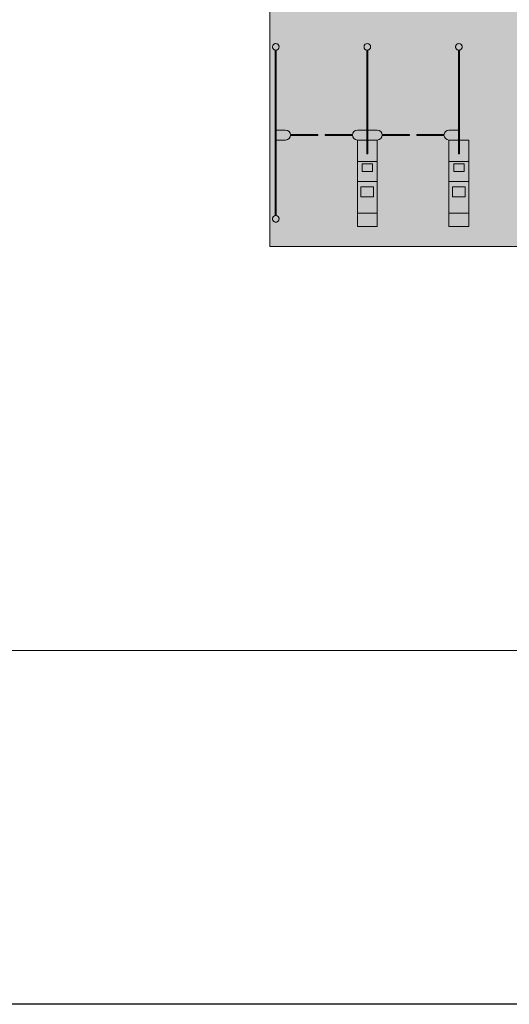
# Model space of a CAD drawing. Header units: millimetres. Extents: x 1110081 to 1268996, y -753649 to 3502.
# Tile 180 of 211: x 1191189 to 1195626, y -701976 to -693044. Entities that reach past the tile are written whole.
import ezdxf

# ---------------------------------------------------------------- set-up
doc = ezdxf.new("R2010")
doc.units = ezdxf.units.MM
for name, color, linetype, lineweight in [('A2', 6, 'Continuous', 9), ('A2-DOR', 1, 'Continuous', 9), ('A822Custom 1Custom 2Custom 3Floor Plan00_Shared Levels and Grids', 1, 'Continuous', 5), ('A852-TYNN', 4, 'Continuous', 5)]:
    doc.layers.add(name, color=color, linetype=linetype, lineweight=lineweight)
doc.layers.add('A200-12 - innsjekking gate', color=7, linetype='Continuous', true_color=0xb4ffed)

# ---------------------------------------------------------------- blocks, each defined once
blk = doc.blocks.new('A279 - gate-sluse - A279 - gate-sluse-11611047-H02-Nivå F-3_5 m_1_ Ny Plan 2 PV200')
at = {"layer": 'A2'}
for points in [[(-1900, 2620.4), (-1900, 2090.4), (-1890, 2090.4), (-1890, 2620.4)], [(-1890, 2090.4), (-1900, 2090.4), (-1900, 2061.4), (-1890, 2061.4), (-1890, 2082.6)], [(-3550, 1619.4), (-3560, 1619.4), (-3560, 1590.4), (-3550, 1590.4), (-3550, 1616.4)], [(-2720, 1619.4), (-2730, 1619.4), (-2730, 1590.4), (-2720, 1590.4), (-2720, 1616.4)], [(-1890, 1619.4), (-1900, 1619.4), (-1900, 1590.4), (-1890, 1590.4), (-1890, 1616.4)], [(-3560, 1590.4), (-3560, 1120.4), (-3550, 1120.4), (-3550, 1590.4)], [(-2730, 1590.4), (-2730, 1120.4), (-2720, 1120.4), (-2720, 1590.4)], [(-1900, 1590.4), (-1900, 1120.4), (-1890, 1120.4), (-1890, 1590.4)]]:
    blk.add_hatch(color=256, dxfattribs=at).paths.add_polyline_path(points)
h = blk.add_hatch(color=256, dxfattribs=at)
h.paths.add_polyline_path([(-2865, 1895), (-3107.5, 1895), (-3107.5, 1885), (-2865, 1885)])
h.paths.add_polyline_path([(-3172.5, 1895), (-3415, 1895), (-3415, 1885), (-3172.5, 1885)])
h = blk.add_hatch(color=256, dxfattribs=at)
h.paths.add_polyline_path([(-2277.5, 1895), (-2277.5, 1885), (-2035, 1885), (-2035, 1895)])
h.paths.add_polyline_path([(-2585, 1895), (-2585, 1885), (-2342.5, 1885), (-2342.5, 1895)])
for p, q in [((-3645, 2720), (-3645, 1935)), ((-3645, 2600), (-3645, 2720)), ((-3645, 2720), (-3465, 2720)), ((-3465, 2720), (-3645, 2720)), ((-3465, 2720), (-3465, 2600)), ((-3465, 1935), (-3465, 2720)), ((-2815, 2720), (-2815, 1935)), ((-2815, 2600), (-2815, 2720)), ((-2815, 2720), (-2635, 2720)), ((-2635, 2720), (-2815, 2720)), ((-2635, 2720), (-2635, 2600)), ((-2635, 1935), (-2635, 2720)), ((-3645, 2310), (-3645, 2600)), ((-3465, 2600), (-3645, 2600)), ((-3465, 2600), (-3465, 2310)), ((-2815, 2310), (-2815, 2600)), ((-2635, 2600), (-2815, 2600)), ((-2635, 2600), (-2635, 2310)), ((-1890, 2620.4), (-1900, 2620.4)), ((-1890, 2620.4), (-1900, 2620.4)), ((-1900, 2090.4), (-1900, 2620.4)), ((-1900, 2620.4), (-1900, 2061.4)), ((-1890, 2061.4), (-1890, 2620.4)), ((-1890, 2620.4), (-1890, 2090.4)), ((-3612.5, 2450), (-3612.5, 2360)), ((-3612.5, 2450), (-3497.5, 2450)), ((-3497.5, 2450), (-3497.5, 2360)), ((-2782.5, 2450), (-2782.5, 2360)), ((-2782.5, 2450), (-2667.5, 2450)), ((-2667.5, 2450), (-2667.5, 2360)), ((-3612.5, 2360), (-3497.5, 2360)), ((-2782.5, 2360), (-2667.5, 2360)), ((-3645, 2130), (-3645, 2310)), ((-3465, 2310), (-3645, 2310)), ((-3465, 2310), (-3465, 2130)), ((-2815, 2130), (-2815, 2310)), ((-2635, 2310), (-2815, 2310)), ((-2635, 2310), (-2635, 2130)), ((-3602, 2220), (-3602, 2150.6)), ((-3602, 2220), (-3508, 2220)), ((-3602, 2150.6), (-3508, 2150.6)), ((-3508, 2220), (-3508, 2150.6)), ((-2772, 2220), (-2772, 2150.6)), ((-2772, 2220), (-2678, 2220)), ((-2772, 2150.6), (-2678, 2150.6)), ((-2678, 2220), (-2678, 2150.6)), ((-3645, 1935), (-3645, 2130)), ((-3465, 2130), (-3645, 2130)), ((-3550, 2060.4), (-3560, 2060.4)), ((-3550, 2060.4), (-3560, 2060.4)), ((-3560, 2060.4), (-3560, 2058.7)), ((-3550, 2058.7), (-3560, 2058.7)), ((-3560, 2058.7), (-3560, 1622.1)), ((-3560, 2058.7), (-3560, 1935)), ((-3550, 2058.7), (-3550, 2060.4)), ((-3550, 1622.1), (-3550, 2058.7)), ((-3550, 1935), (-3550, 2058.7)), ((-3465, 2130), (-3465, 1935)), ((-2815, 1935), (-2815, 2130)), ((-2635, 2130), (-2815, 2130)), ((-2720, 2060.4), (-2730, 2060.4)), ((-2720, 2060.4), (-2730, 2060.4)), ((-2730, 2060.4), (-2730, 2058.7)), ((-2720, 2058.7), (-2730, 2058.7)), ((-2730, 2058.7), (-2730, 1622.1)), ((-2730, 2058.7), (-2730, 1935)), ((-2720, 2058.7), (-2720, 2060.4)), ((-2720, 1622.1), (-2720, 2058.7)), ((-2720, 1935), (-2720, 2058.7)), ((-2635, 2130), (-2635, 1935)), ((-1900, 2060.4), (-1900, 2090.4)), ((-1900, 2061.4), (-1900, 2058.7)), ((-1890, 2060.4), (-1900, 2060.4)), ((-1900, 2060.4), (-1900, 2058.7)), ((-1890, 2058.7), (-1900, 2058.7)), ((-1900, 2058.7), (-1900, 1622.1)), ((-1900, 2058.7), (-1900, 1935)), ((-1890, 2090.4), (-1890, 2060.4)), ((-1890, 2058.7), (-1890, 2061.4)), ((-1890, 2058.7), (-1890, 2060.4)), ((-1890, 1622.1), (-1890, 2058.7)), ((-1890, 1622.1), (-1890, 2058.7)), ((-3560, 1935), (-3645, 1935)), ((-3560, 1935), (-3645, 1935)), ((-3560, 1935), (-3550, 1935)), ((-3550, 1935), (-3560, 1935)), ((-3560, 1935), (-3560, 1622.1)), ((-3465, 1935), (-3560, 1935)), ((-3465, 1935), (-3560, 1935)), ((-3465, 1935), (-3550, 1935)), ((-3550, 1935), (-3550, 1845)), ((-3550, 1845), (-3550, 1935)), ((-3550, 1935), (-3465, 1935)), ((-3550, 1845), (-3550, 1935)), ((-3172.5, 1895), (-3415, 1895)), ((-3415, 1895), (-3415, 1885)), ((-3415, 1885), (-3415, 1895)), ((-3415, 1895), (-3172.5, 1895)), ((-3415, 1885), (-3172.5, 1885)), ((-3172.5, 1885), (-3415, 1885)), ((-3172.5, 1885), (-3172.5, 1895)), ((-3172.5, 1895), (-3172.5, 1885)), ((-2865, 1895), (-3107.5, 1895)), ((-3107.5, 1895), (-3107.5, 1885)), ((-3107.5, 1885), (-3107.5, 1895)), ((-3107.5, 1895), (-2865, 1895)), ((-3107.5, 1885), (-2865, 1885)), ((-2865, 1885), (-3107.5, 1885)), ((-2865, 1885), (-2865, 1895)), ((-2865, 1895), (-2865, 1885)), ((-2730, 1935), (-2815, 1935)), ((-2815, 1935), (-2730, 1935)), ((-2635, 1935), (-2815, 1935)), ((-2635, 1935), (-2815, 1935)), ((-2730, 1845), (-2730, 1935)), ((-2730, 1935), (-2730, 1845)), ((-2730, 1935), (-2720, 1935)), ((-2720, 1935), (-2730, 1935)), ((-2730, 1935), (-2730, 1845)), ((-2635, 1935), (-2720, 1935)), ((-2720, 1935), (-2720, 1845)), ((-2720, 1845), (-2720, 1935)), ((-2720, 1935), (-2635, 1935)), ((-2720, 1845), (-2720, 1935)), ((-2342.5, 1895), (-2585, 1895)), ((-2585, 1895), (-2585, 1885)), ((-2585, 1885), (-2585, 1895)), ((-2585, 1895), (-2342.5, 1895)), ((-2585, 1885), (-2342.5, 1885)), ((-2342.5, 1885), (-2585, 1885)), ((-2342.5, 1885), (-2342.5, 1895)), ((-2342.5, 1895), (-2342.5, 1885)), ((-2035, 1895), (-2277.5, 1895)), ((-2277.5, 1895), (-2277.5, 1885)), ((-2277.5, 1885), (-2277.5, 1895)), ((-2277.5, 1895), (-2035, 1895)), ((-2277.5, 1885), (-2035, 1885)), ((-2035, 1885), (-2277.5, 1885)), ((-2035, 1885), (-2035, 1895)), ((-2035, 1895), (-2035, 1885)), ((-1900, 1935), (-1985, 1935)), ((-1985, 1935), (-1900, 1935)), ((-1900, 1935), (-1900, 1845)), ((-1900, 1845), (-1900, 1935)), ((-1900, 1935), (-1900, 1845)), ((-3550, 1845), (-3465, 1845)), ((-3465, 1845), (-3550, 1845)), ((-3550, 1622.1), (-3550, 1845)), ((-2815, 1845), (-2730, 1845)), ((-2730, 1845), (-2815, 1845)), ((-2730, 1845), (-2730, 1622.1)), ((-2720, 1845), (-2635, 1845)), ((-2635, 1845), (-2720, 1845)), ((-2720, 1622.1), (-2720, 1845)), ((-1985, 1845), (-1900, 1845)), ((-1900, 1845), (-1985, 1845)), ((-1900, 1845), (-1900, 1622.1)), ((-3560, 1622.1), (-3550, 1622.1)), ((-3560, 1622.1), (-3560, 1620.4)), ((-3560, 1622.1), (-3560, 1619.4)), ((-3560, 1620.4), (-3550, 1620.4)), ((-3560, 1590.4), (-3560, 1620.4)), ((-3560, 1619.4), (-3560, 1120.4)), ((-3550, 1619.4), (-3550, 1622.1)), ((-3550, 1620.4), (-3550, 1622.1)), ((-3550, 1620.4), (-3550, 1590.4)), ((-3550, 1120.4), (-3550, 1619.4)), ((-2730, 1622.1), (-2720, 1622.1)), ((-2730, 1622.1), (-2730, 1620.4)), ((-2730, 1622.1), (-2730, 1619.4)), ((-2730, 1620.4), (-2720, 1620.4)), ((-2730, 1590.4), (-2730, 1620.4)), ((-2730, 1619.4), (-2730, 1120.4)), ((-2720, 1619.4), (-2720, 1622.1)), ((-2720, 1620.4), (-2720, 1622.1)), ((-2720, 1620.4), (-2720, 1590.4)), ((-2720, 1120.4), (-2720, 1619.4)), ((-1900, 1622.1), (-1890, 1622.1)), ((-1900, 1622.1), (-1900, 1620.4)), ((-1900, 1622.1), (-1900, 1619.4)), ((-1900, 1620.4), (-1890, 1620.4)), ((-1900, 1590.4), (-1900, 1620.4)), ((-1900, 1619.4), (-1900, 1120.4)), ((-1890, 1619.4), (-1890, 1622.1)), ((-1890, 1620.4), (-1890, 1622.1)), ((-1890, 1620.4), (-1890, 1590.4)), ((-1890, 1120.4), (-1890, 1619.4)), ((-3560, 1120.4), (-3560, 1590.4)), ((-3550, 1590.4), (-3550, 1120.4)), ((-2730, 1120.4), (-2730, 1590.4)), ((-2720, 1590.4), (-2720, 1120.4)), ((-1900, 1120.4), (-1900, 1590.4)), ((-1890, 1590.4), (-1890, 1120.4)), ((-3550, 1120.4), (-3560, 1120.4)), ((-3560, 1120.4), (-3550, 1120.4)), ((-2720, 1120.4), (-2730, 1120.4)), ((-2730, 1120.4), (-2720, 1120.4)), ((-1890, 1120.4), (-1900, 1120.4)), ((-1900, 1120.4), (-1890, 1120.4))]:
    blk.add_line(p, q, dxfattribs=at)
for centre, radius, start, end in [((-1895, 2650.4), 30, 0, 180), ((-1895, 2650.4), 30, 60, 105), ((-1895, 2650.4), 30, 105, 180), ((-1895, 2650.4), 30, 180, 360), ((-1895, 2650.4), 30, 180, 195), ((-1895, 2650.4), 30, 195, 285), ((-1895, 2650.4), 30, 285, 345), ((-1895, 2650.4), 30, 30, 60), ((-1895, 2650.4), 30, 0, 30), ((-1895, 2650.4), 30, 345, 0), ((-3465, 1890), 45, 270, 90), ((-3465, 1890), 45, 270, 90), ((-2815, 1890), 45, 90, 270), ((-2815, 1890), 45, 90, 270), ((-2635, 1890), 45, 270, 90), ((-2635, 1890), 45, 270, 90), ((-1985, 1890), 45, 90, 270), ((-1985, 1890), 45, 90, 270), ((-3555, 1090.4), 30, 0, 180), ((-3555, 1090.4), 30, 150, 180), ((-3555, 1090.4), 30, 180, 0), ((-3555, 1090.4), 30, 180, 195), ((-3555, 1090.4), 30, 195, 225), ((-3555, 1090.4), 30, 120, 150), ((-3555, 1090.4), 30, 75, 120), ((-3555, 1090.4), 30, 15, 75), ((-3555, 1090.4), 30, 315, 345), ((-3555, 1090.4), 30, 0, 15), ((-3555, 1090.4), 30, 345, 0), ((-2725, 1090.4), 30, 0, 180), ((-2725, 1090.4), 30, 150, 180), ((-2725, 1090.4), 30, 180, 0), ((-2725, 1090.4), 30, 180, 195), ((-2725, 1090.4), 30, 195, 225), ((-2725, 1090.4), 30, 120, 150), ((-2725, 1090.4), 30, 75, 120), ((-2725, 1090.4), 30, 15, 75), ((-2725, 1090.4), 30, 315, 345), ((-2725, 1090.4), 30, 0, 15), ((-2725, 1090.4), 30, 345, 0), ((-1895, 1090.4), 30, 0, 180), ((-1895, 1090.4), 30, 105, 180), ((-1895, 1090.4), 30, 180, 360), ((-1895, 1090.4), 30, 180, 195), ((-1895, 1090.4), 30, 195, 210), ((-1895, 1090.4), 30, 210, 300), ((-1895, 1090.4), 30, 75, 105), ((-1895, 1090.4), 30, 45, 75), ((-1895, 1090.4), 30, 15, 45), ((-1895, 1090.4), 30, 315, 0), ((-1895, 1090.4), 30, 0, 15), ((-3555, 1090.4), 30, 225, 240), ((-3555, 1090.4), 30, 240, 300), ((-3555, 1090.4), 30, 300, 315), ((-2725, 1090.4), 30, 225, 240), ((-2725, 1090.4), 30, 240, 300), ((-2725, 1090.4), 30, 300, 315), ((-1895, 1090.4), 30, 300, 315)]:
    blk.add_arc(centre, radius, start, end, dxfattribs=at)
blk = doc.blocks.new('NSW Innvendig slagdør_ enkel - 10M x 21M-179622-H02-Nivå F-3_5 m_1_ Ny Plan 2 PV200')
at = {"layer": 'A2-DOR'}
for p, q in [((-320, 50), (-320, 940)), ((-370, -43), (-370, 50)), ((-370, 50), (-320, 50)), ((-320, 50), (-320, -43)), ((570, -43), (570, 50)), ((570, 50), (620, 50)), ((620, 50), (620, -43)), ((-320, -43), (-370, -43)), ((620, -43), (570, -43))]:
    blk.add_line(p, q, dxfattribs=at)
blk.add_arc((-320, 50), 890, 0, 90, dxfattribs=at)

msp = doc.modelspace()

# ---------------------------------------------------------------- hatches: boundary and pattern name
at = {"layer": 'A200-12 - innsjekking gate'}
msp.add_hatch(color=256, dxfattribs=at).paths.add_polyline_path([(1195212.3, -695101.6), (1193457.3, -695101.6), (1193457.3, -692766.4), (1192406.4, -691687.9), (1194216, -689924.6), (1194003.2, -689712), (1194457.1, -689257.6), (1194186.9, -688987.7), (1194927.5, -688297.2), (1195377.6, -688747.2), (1195350.7, -688774.1), (1198983.8, -692353.5), (1198175.2, -693162.1), (1198110.5, -695101.6)])

# ---------------------------------------------------------------- linework, layer by layer
msp.add_line((1211966.5, -701976.2), (1160678.6, -701976.2))
at = {"layer": 'A822Custom 1Custom 2Custom 3Floor Plan00_Shared Levels and Grids'}
msp.add_line((1160428.7, -698766.4), (1211966.5, -698766.4), dxfattribs=at)
at = {"layer": 'A852-TYNN'}
msp.add_lwpolyline([(1195211.3, -695101.6), (1193456.3, -695101.6), (1193456.3, -692766.4), (1192405.4, -691687.9), (1194215, -689924.6), (1194002.2, -689712), (1194456.1, -689257.6), (1194185.9, -688987.7), (1194926.5, -688297.2), (1195376.6, -688747.2), (1195349.7, -688774.1), (1198982.8, -692353.5), (1198174.2, -693162.1), (1198109.5, -695101.6)], close=True, dxfattribs=at)

# ---------------------------------------------------------------- block references
at = {"layer": 'A2', "rotation": 180}
msp.add_blockref('A279 - gate-sluse - A279 - gate-sluse-11611047-H02-Nivå F-3_5 m_1_ Ny Plan 2 PV200', (1191614.1, -692200.4), dxfattribs=at)
at = {"layer": 'A2-DOR', "rotation": 224.2241160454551}
msp.add_blockref('NSW Innvendig slagdør_ enkel - 10M x 21M-179622-H02-Nivå F-3_5 m_1_ Ny Plan 2 PV200', (1191885.3, -692123.5), dxfattribs=at)

doc.saveas('drawing.dxf')
